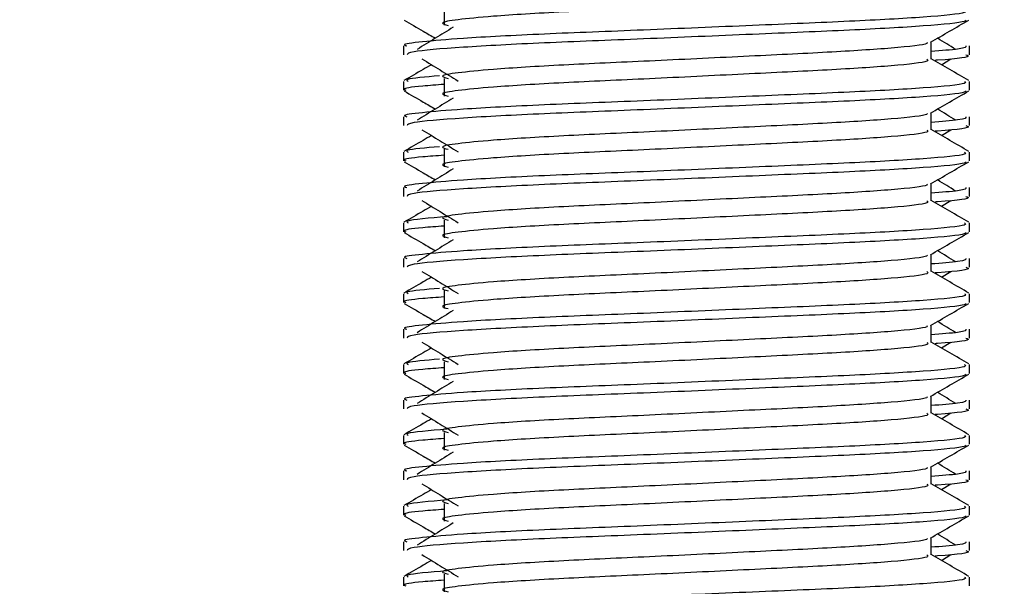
# Model space of a CAD drawing. Header units: millimetres. Extents: x 0 to 420, y 0 to 297.
# Tile 98 of 106: x 318.816 to 320.292, y 199.916 to 200.765. Entities that reach past the tile are written whole.
import ezdxf

# ---------------------------------------------------------------- set-up
doc = ezdxf.new("R2010")
doc.units = ezdxf.units.MM
doc.layers.add('QUOTE', color=174, linetype='Continuous')
doc.styles.add('SLDTEXTSTYLE3', font='TXT', dxfattribs={"width": 0.75})
doc.dimstyles.new('SLDDIMSTYLE0', dxfattribs={"dimtxt": 3, "dimasz": 3, "dimexe": 0, "dimexo": 0.0625, "dimgap": 0.75, "dimtad": 1, "dimlfac": 18.853083, "dimrnd": 1e-09, "dimzin": 12, "dimdsep": 46, "dimtxsty": 'SLDTEXTSTYLE3', "dimsah": 1, "dimcen": 0.09, "dimadec": 0, "dimazin": 3, "dimtfac": 1, "dimtdec": 3, "dimtofl": 0, "dimtmove": 0, "dimatfit": 3, "dimfxl": 0, "dimfrac": 2, "dimtolj": 1, "dimtzin": 12, "dimarcsym": 0})

# ---------------------------------------------------------------- blocks, each defined once
blk = doc.blocks.new('_D_2')
at = {"layer": 'QUOTE'}
for p, q in [((318.5003, 239.4393), (331.3954, 239.4393)), ((329.3954, 191.2191), (329.3954, 239.4393)), ((324.9747, 191.2191), (331.3954, 191.2191))]:
    blk.add_line(p, q, dxfattribs=at)
for points in [[(329.3954, 239.4393), (328.8954, 236.4393), (329.8954, 236.4393)], [(329.3954, 191.2191), (329.8954, 194.2191), (328.8954, 194.2191)]]:
    blk.add_solid(points, dxfattribs=at)
at = {"layer": 'QUOTE', "insert": (325.5282, 210.3417), "char_height": 3, "attachment_point": 1, "rotation": 90, "style": 'SLDTEXTSTYLE3'}
blk.add_mtext('909,1', dxfattribs=at)

msp = doc.modelspace()

# ---------------------------------------------------------------- linework, layer by layer
at = {"color": 7, "linetype": 'Continuous', "lineweight": 25}
for p, q in [((319.45218, 200.78278), (319.45218, 200.75626)), ((319.3911, 200.72537), (319.3911, 200.71214)), ((320.18235, 200.70558), (320.18235, 200.73144)), ((320.23977, 200.71214), (320.23977, 200.72537)), ((320.19765, 200.69727), (320.21185, 200.70597)), ((319.3911, 200.67231), (319.3911, 200.65908)), ((319.45218, 200.6767), (319.45218, 200.65018)), ((320.23977, 200.65908), (320.23977, 200.67231)), ((320.18235, 200.5995), (320.18235, 200.62536)), ((319.3911, 200.61928), (319.3911, 200.60606)), ((320.23977, 200.60606), (320.23977, 200.61928)), ((320.19765, 200.59119), (320.21185, 200.59989)), ((319.3911, 200.56623), (319.3911, 200.553)), ((319.45218, 200.57061), (319.45218, 200.54409)), ((320.23977, 200.553), (320.23977, 200.56623)), ((320.18235, 200.49341), (320.18235, 200.51928)), ((319.3911, 200.5132), (319.3911, 200.49998)), ((320.23977, 200.49998), (320.23977, 200.5132)), ((320.19765, 200.48511), (320.21185, 200.4938)), ((319.3911, 200.46014), (319.3911, 200.44691)), ((319.45218, 200.46453), (319.45218, 200.43801)), ((320.23977, 200.44691), (320.23977, 200.46014)), ((319.3911, 200.40712), (319.3911, 200.39389)), ((320.18235, 200.38733), (320.18235, 200.41319)), ((320.23977, 200.39389), (320.23977, 200.40712)), ((320.19765, 200.37902), (320.21185, 200.38772)), ((319.45218, 200.35845), (319.45218, 200.33192)), ((319.3911, 200.35406), (319.3911, 200.34083)), ((320.23977, 200.34083), (320.23977, 200.35406)), ((319.3911, 200.30103), (319.3911, 200.28781)), ((320.18235, 200.28125), (320.18235, 200.30711)), ((320.23977, 200.28781), (320.23977, 200.30103)), ((320.19765, 200.27294), (320.21185, 200.28164)), ((319.45218, 200.25236), (319.45218, 200.22584)), ((319.3911, 200.24798), (319.3911, 200.23475)), ((320.23977, 200.23475), (320.23977, 200.24798)), ((319.3911, 200.19495), (319.3911, 200.18173)), ((320.18235, 200.17516), (320.18235, 200.20103)), ((320.23977, 200.18173), (320.23977, 200.19495)), ((320.19765, 200.16686), (320.21185, 200.17555)), ((319.3911, 200.14189), (319.3911, 200.12866)), ((319.45218, 200.14628), (319.45218, 200.11976)), ((320.23977, 200.12866), (320.23977, 200.14189)), ((320.18235, 200.06908), (320.18235, 200.09494)), ((319.3911, 200.08886), (319.3911, 200.07564)), ((320.23977, 200.07564), (320.23977, 200.08886)), ((320.19765, 200.06077), (320.21185, 200.06947)), ((319.3911, 200.03581), (319.3911, 200.02258)), ((319.45218, 200.0402), (319.45218, 200.01367)), ((320.23977, 200.02258), (320.23977, 200.03581)), ((320.18235, 199.963), (320.18235, 199.98886)), ((319.3911, 199.98278), (319.3911, 199.96956)), ((320.23977, 199.96956), (320.23977, 199.98278)), ((320.19765, 199.95469), (320.21185, 199.96339)), ((319.3911, 199.92973), (319.3911, 199.9165)), ((319.45218, 199.93411), (319.45218, 199.90759)), ((320.23977, 199.9165), (320.23977, 199.92973))]:
    msp.add_line(p, q, dxfattribs=at)
for points, knots in [([(320.17601, 200.81158), (320.17717, 200.81055), (320.18066, 200.80747), (320.12901, 200.80155), (320.03217, 200.79536), (319.902, 200.78918), (319.76033, 200.78218), (319.62624, 200.77631), (319.52712, 200.77029), (319.47002, 200.76453), (319.44335, 200.7603), (319.45374, 200.75744), (319.45836, 200.75617)], [0, 0, 0, 0, 0.059132, 0.1771634, 0.2920638, 0.4068492, 0.5248979, 0.6384095, 0.7547738, 0.8442256, 0.9306466, 1, 1, 1, 1]), ([(320.23243, 200.77839), (320.23374, 200.77738), (320.23772, 200.77431), (320.17806, 200.76839), (320.06609, 200.7622), (319.91556, 200.75603), (319.75167, 200.74903), (319.59675, 200.74316), (319.48159, 200.73714), (319.4171, 200.73137), (319.38762, 200.72791), (319.39475, 200.72585), (319.39641, 200.72537)], [0, 0, 0, 0, 0.0610772, 0.1845123, 0.3046768, 0.4247211, 0.5481742, 0.6668878, 0.7885815, 0.8821287, 0.9725098, 1, 1, 1, 1]), ([(319.39211, 200.7641), (319.40171, 200.75855), (319.41736, 200.74949), (319.433, 200.74043), (319.43905, 200.73693)], [0, 0, 0, 0, 0.6131696, 1, 1, 1, 1]), ([(320.2347, 200.76403), (320.23437, 200.76337), (320.23302, 200.76063), (320.1782, 200.75513), (320.06606, 200.74894), (319.91553, 200.74277), (319.75182, 200.73577), (319.59618, 200.7299), (319.4737, 200.72334), (319.39988, 200.71708), (319.39757, 200.7136), (319.39661, 200.71214)], [0, 0, 0, 0, 0.0399117, 0.1661575, 0.2890582, 0.4118359, 0.5381002, 0.6595169, 0.7839817, 0.9096926, 1, 1, 1, 1]), ([(320.1812, 200.73078), (320.19079, 200.73633), (320.20998, 200.74744), (320.22917, 200.75855), (320.23876, 200.7641)], [0, 0, 0, 0, 0.49993563, 1, 1, 1, 1]), ([(319.46589, 200.75337), (319.45685, 200.74783), (319.43877, 200.73675), (319.42072, 200.72568), (319.4117, 200.72015)], [0, 0, 0, 0, 0.49999, 1, 1, 1, 1]), ([(320.17584, 200.7307), (320.17628, 200.7301), (320.17823, 200.72743), (320.12828, 200.72197), (320.03236, 200.7158), (319.90195, 200.70962), (319.76034, 200.70262), (319.62624, 200.69675), (319.52713, 200.69073), (319.47001, 200.68497), (319.44334, 200.68073), (319.45374, 200.67787), (319.45838, 200.6766)], [0, 0, 0, 0, 0.0351066, 0.1561349, 0.2739528, 0.3916527, 0.5126988, 0.6290926, 0.7484115, 0.8401345, 0.9287498, 1, 1, 1, 1]), ([(320.23447, 200.72537), (320.2347, 200.72378), (320.23511, 200.7211), (320.19767, 200.71819), (320.18235, 200.71699)], [0, 0, 0, 0, 0.5906829, 1, 1, 1, 1]), ([(320.21918, 200.72015), (320.21016, 200.72568), (320.20104, 200.73128), (320.19191, 200.73687), (320.19182, 200.73693)], [0, 0, 0, 0, 0.9898318, 1, 1, 1, 1]), ([(320.23427, 200.71214), (320.23581, 200.71165), (320.2437, 200.70911), (320.22455, 200.70605), (320.18934, 200.70377), (320.18812, 200.70369)], [0, 0, 0, 0, 0.1902956, 0.9720933, 1, 1, 1, 1]), ([(319.43322, 200.69727), (319.42904, 200.69486), (319.41527, 200.68689), (319.4015, 200.67892), (319.39191, 200.67337)], [0, 0, 0, 0, 0.3033381, 1, 1, 1, 1]), ([(319.41903, 200.70597), (319.42807, 200.70043), (319.44615, 200.68936), (319.4642, 200.67828), (319.47322, 200.67275)], [0, 0, 0, 0, 0.5000113, 1, 1, 1, 1]), ([(320.17601, 200.7055), (320.17717, 200.70447), (320.18066, 200.70139), (320.12901, 200.69546), (320.03217, 200.68927), (319.902, 200.6831), (319.76033, 200.6761), (319.62624, 200.67023), (319.52712, 200.66421), (319.47002, 200.65845), (319.44335, 200.65421), (319.45374, 200.65136), (319.45836, 200.65008)], [0, 0, 0, 0, 0.059132, 0.1771634, 0.2920638, 0.4068492, 0.5248979, 0.6384095, 0.7547738, 0.8442256, 0.9306466, 1, 1, 1, 1]), ([(320.23897, 200.67337), (320.22937, 200.67892), (320.2105, 200.68984), (320.19163, 200.70076), (320.18235, 200.70613)], [0, 0, 0, 0, 0.5083681, 1, 1, 1, 1]), ([(319.44527, 200.68049), (319.42449, 200.67871), (319.3915, 200.67588), (319.39657, 200.67327), (319.39845, 200.67231)], [0, 0, 0, 0, 0.62985174, 1, 1, 1, 1]), ([(320.23243, 200.67231), (320.23374, 200.67129), (320.23772, 200.66822), (320.17806, 200.66231), (320.06609, 200.65612), (319.91556, 200.64995), (319.75167, 200.64295), (319.59675, 200.63708), (319.48159, 200.63106), (319.4171, 200.62529), (319.38762, 200.62182), (319.39475, 200.61976), (319.39641, 200.61928)], [0, 0, 0, 0, 0.0610772, 0.1845123, 0.3046768, 0.4247211, 0.5481742, 0.6668878, 0.7885815, 0.8821287, 0.9725098, 1, 1, 1, 1]), ([(319.45218, 200.66765), (319.4409, 200.66683), (319.40623, 200.66429), (319.38968, 200.6616), (319.3937, 200.65955), (319.39463, 200.65908)], [0, 0, 0, 0, 0.2705432, 0.831179, 1, 1, 1, 1]), ([(319.39211, 200.65801), (319.40171, 200.65246), (319.41736, 200.64341), (319.433, 200.63435), (319.43905, 200.63084)], [0, 0, 0, 0, 0.6131696, 1, 1, 1, 1]), ([(320.2347, 200.65794), (320.23437, 200.65728), (320.23302, 200.65455), (320.1782, 200.64905), (320.06606, 200.64286), (319.91553, 200.63669), (319.75182, 200.62968), (319.59618, 200.62382), (319.4737, 200.61725), (319.39988, 200.61099), (319.39757, 200.60751), (319.39661, 200.60606)], [0, 0, 0, 0, 0.0399117, 0.1661575, 0.2890582, 0.4118359, 0.5381002, 0.6595169, 0.7839817, 0.9096926, 1, 1, 1, 1]), ([(320.1812, 200.6247), (320.19079, 200.63025), (320.20998, 200.64136), (320.22917, 200.65246), (320.23876, 200.65801)], [0, 0, 0, 0, 0.49993563, 1, 1, 1, 1]), ([(319.46589, 200.64728), (319.45685, 200.64174), (319.43877, 200.63067), (319.42072, 200.6196), (319.4117, 200.61406)], [0, 0, 0, 0, 0.49999, 1, 1, 1, 1]), ([(320.17584, 200.62461), (320.17628, 200.62401), (320.17823, 200.62135), (320.12828, 200.61589), (320.03236, 200.60971), (319.90195, 200.60354), (319.76034, 200.59653), (319.62624, 200.59067), (319.52713, 200.58464), (319.47001, 200.57889), (319.44334, 200.57465), (319.45374, 200.57179), (319.45838, 200.57051)], [0, 0, 0, 0, 0.0351066, 0.1561349, 0.2739528, 0.3916527, 0.5126988, 0.6290926, 0.7484115, 0.8401345, 0.9287498, 1, 1, 1, 1]), ([(320.21918, 200.61406), (320.21016, 200.6196), (320.20104, 200.62519), (320.19191, 200.63079), (320.19182, 200.63084)], [0, 0, 0, 0, 0.9898318, 1, 1, 1, 1]), ([(320.23447, 200.61928), (320.2347, 200.6177), (320.23511, 200.61502), (320.19767, 200.6121), (320.18235, 200.61091)], [0, 0, 0, 0, 0.5906829, 1, 1, 1, 1]), ([(319.41903, 200.59989), (319.42807, 200.59435), (319.44615, 200.58327), (319.4642, 200.5722), (319.47322, 200.56666)], [0, 0, 0, 0, 0.5000113, 1, 1, 1, 1]), ([(320.17601, 200.59942), (320.17717, 200.59839), (320.18066, 200.5953), (320.12901, 200.58938), (320.03217, 200.58319), (319.902, 200.57702), (319.76033, 200.57001), (319.62624, 200.56414), (319.52712, 200.55812), (319.47002, 200.55237), (319.44335, 200.54813), (319.45374, 200.54527), (319.45836, 200.544)], [0, 0, 0, 0, 0.059132, 0.1771634, 0.2920638, 0.4068492, 0.5248979, 0.6384095, 0.7547738, 0.8442256, 0.9306466, 1, 1, 1, 1]), ([(320.23897, 200.56728), (320.22937, 200.57283), (320.2105, 200.58375), (320.19163, 200.59468), (320.18235, 200.60005)], [0, 0, 0, 0, 0.5083681, 1, 1, 1, 1]), ([(320.23427, 200.60606), (320.23581, 200.60556), (320.2437, 200.60303), (320.22455, 200.59996), (320.18934, 200.59769), (320.18812, 200.59761)], [0, 0, 0, 0, 0.1902956, 0.9720933, 1, 1, 1, 1]), ([(319.43322, 200.59119), (319.42904, 200.58877), (319.41527, 200.5808), (319.4015, 200.57283), (319.39191, 200.56728)], [0, 0, 0, 0, 0.3033381, 1, 1, 1, 1]), ([(320.23243, 200.56623), (320.23374, 200.56521), (320.23772, 200.56214), (320.17806, 200.55623), (320.06609, 200.55004), (319.91556, 200.54386), (319.75167, 200.53686), (319.59675, 200.53099), (319.48159, 200.52497), (319.4171, 200.51921), (319.38762, 200.51574), (319.39475, 200.51368), (319.39641, 200.5132)], [0, 0, 0, 0, 0.0610772, 0.1845123, 0.3046768, 0.4247211, 0.5481742, 0.6668878, 0.7885815, 0.8821287, 0.9725098, 1, 1, 1, 1]), ([(319.44527, 200.57441), (319.42449, 200.57263), (319.3915, 200.5698), (319.39657, 200.56719), (319.39845, 200.56623)], [0, 0, 0, 0, 0.6298517, 1, 1, 1, 1]), ([(319.39211, 200.55193), (319.40171, 200.54638), (319.41736, 200.53732), (319.433, 200.52826), (319.43905, 200.52476)], [0, 0, 0, 0, 0.6131696, 1, 1, 1, 1]), ([(319.45218, 200.56157), (319.4409, 200.56074), (319.40623, 200.55821), (319.38968, 200.55552), (319.3937, 200.55347), (319.39463, 200.553)], [0, 0, 0, 0, 0.2705432, 0.831179, 1, 1, 1, 1]), ([(320.2347, 200.55186), (320.23437, 200.5512), (320.23302, 200.54846), (320.1782, 200.54296), (320.06606, 200.53678), (319.91553, 200.5306), (319.75182, 200.5236), (319.59618, 200.51774), (319.4737, 200.51117), (319.39988, 200.50491), (319.39757, 200.50143), (319.39661, 200.49998)], [0, 0, 0, 0, 0.0399117, 0.1661575, 0.2890582, 0.4118359, 0.5381002, 0.6595169, 0.7839817, 0.9096926, 1, 1, 1, 1]), ([(320.1812, 200.51861), (320.19079, 200.52417), (320.20998, 200.53527), (320.22917, 200.54638), (320.23876, 200.55193)], [0, 0, 0, 0, 0.4999356, 1, 1, 1, 1]), ([(319.46589, 200.5412), (319.45685, 200.53566), (319.43877, 200.52459), (319.42072, 200.51351), (319.4117, 200.50798)], [0, 0, 0, 0, 0.49999, 1, 1, 1, 1]), ([(320.17584, 200.51853), (320.17628, 200.51793), (320.17823, 200.51527), (320.12828, 200.50981), (320.03236, 200.50363), (319.90195, 200.49745), (319.76034, 200.49045), (319.62624, 200.48458), (319.52713, 200.47856), (319.47001, 200.4728), (319.44334, 200.46857), (319.45374, 200.46571), (319.45838, 200.46443)], [0, 0, 0, 0, 0.0351066, 0.1561349, 0.2739528, 0.3916527, 0.5126988, 0.6290926, 0.7484115, 0.8401345, 0.9287498, 1, 1, 1, 1]), ([(320.21918, 200.50798), (320.21016, 200.51351), (320.20104, 200.51911), (320.19191, 200.5247), (320.19182, 200.52476)], [0, 0, 0, 0, 0.9898318, 1, 1, 1, 1]), ([(320.23447, 200.5132), (320.2347, 200.51162), (320.23511, 200.50894), (320.19767, 200.50602), (320.18235, 200.50483)], [0, 0, 0, 0, 0.5906829, 1, 1, 1, 1]), ([(319.41903, 200.4938), (319.42807, 200.48827), (319.44615, 200.47719), (319.4642, 200.46612), (319.47322, 200.46058)], [0, 0, 0, 0, 0.5000113, 1, 1, 1, 1]), ([(320.17601, 200.49333), (320.17717, 200.4923), (320.18066, 200.48922), (320.12901, 200.4833), (320.03217, 200.4771), (319.902, 200.47093), (319.76033, 200.46393), (319.62624, 200.45806), (319.52712, 200.45204), (319.47002, 200.44628), (319.44335, 200.44205), (319.45374, 200.43919), (319.45836, 200.43792)], [0, 0, 0, 0, 0.059132, 0.1771634, 0.2920638, 0.4068492, 0.5248979, 0.6384095, 0.7547738, 0.8442256, 0.9306466, 1, 1, 1, 1]), ([(320.23897, 200.4612), (320.22937, 200.46675), (320.2105, 200.47767), (320.19163, 200.48859), (320.18235, 200.49396)], [0, 0, 0, 0, 0.5083681, 1, 1, 1, 1]), ([(320.23427, 200.49998), (320.23581, 200.49948), (320.2437, 200.49694), (320.22455, 200.49388), (320.18934, 200.4916), (320.18812, 200.49153)], [0, 0, 0, 0, 0.1902956, 0.9720933, 1, 1, 1, 1]), ([(319.43322, 200.48511), (319.42904, 200.48269), (319.41527, 200.47472), (319.4015, 200.46675), (319.39191, 200.4612)], [0, 0, 0, 0, 0.3033381, 1, 1, 1, 1]), ([(320.23243, 200.46014), (320.23374, 200.45913), (320.23772, 200.45606), (320.17806, 200.45014), (320.06609, 200.44395), (319.91556, 200.43778), (319.75167, 200.43078), (319.59675, 200.42491), (319.48159, 200.41889), (319.4171, 200.41312), (319.38762, 200.40965), (319.39475, 200.4076), (319.39641, 200.40712)], [0, 0, 0, 0, 0.0610772, 0.1845123, 0.3046768, 0.4247211, 0.5481742, 0.6668878, 0.7885815, 0.8821287, 0.9725098, 1, 1, 1, 1]), ([(319.45675, 200.46961), (319.43043, 200.46739), (319.39167, 200.46412), (319.3968, 200.46111), (319.39845, 200.46014)], [0, 0, 0, 0, 0.67899494, 1, 1, 1, 1]), ([(319.39211, 200.44585), (319.40171, 200.44029), (319.41736, 200.43124), (319.433, 200.42218), (319.43905, 200.41868)], [0, 0, 0, 0, 0.6131696, 1, 1, 1, 1]), ([(319.45218, 200.45549), (319.4409, 200.45466), (319.40623, 200.45212), (319.38968, 200.44943), (319.3937, 200.44739), (319.39463, 200.44691)], [0, 0, 0, 0, 0.2705432, 0.831179, 1, 1, 1, 1]), ([(320.2347, 200.44578), (320.23437, 200.44512), (320.23302, 200.44238), (320.1782, 200.43688), (320.06606, 200.43069), (319.91553, 200.42452), (319.75182, 200.41752), (319.59618, 200.41165), (319.4737, 200.40509), (319.39988, 200.39883), (319.39757, 200.39535), (319.39661, 200.39389)], [0, 0, 0, 0, 0.0399117, 0.1661575, 0.2890582, 0.4118359, 0.5381002, 0.6595169, 0.7839817, 0.9096926, 1, 1, 1, 1]), ([(320.1812, 200.41253), (320.19079, 200.41808), (320.20998, 200.42919), (320.22917, 200.44029), (320.23876, 200.44585)], [0, 0, 0, 0, 0.49993563, 1, 1, 1, 1]), ([(319.46589, 200.43511), (319.45685, 200.42958), (319.43877, 200.4185), (319.42072, 200.40743), (319.4117, 200.40189)], [0, 0, 0, 0, 0.49999, 1, 1, 1, 1]), ([(320.21918, 200.40189), (320.21016, 200.40743), (320.20104, 200.41302), (320.19191, 200.41862), (320.19182, 200.41868)], [0, 0, 0, 0, 0.9898318, 1, 1, 1, 1]), ([(320.17584, 200.41245), (320.17628, 200.41185), (320.17823, 200.40918), (320.12828, 200.40372), (320.03236, 200.39755), (319.90195, 200.39137), (319.76034, 200.38437), (319.62624, 200.3785), (319.52713, 200.37248), (319.47001, 200.36672), (319.44334, 200.36248), (319.45374, 200.35962), (319.45838, 200.35835)], [0, 0, 0, 0, 0.0351066, 0.1561349, 0.2739528, 0.3916527, 0.5126988, 0.6290926, 0.7484115, 0.8401345, 0.9287498, 1, 1, 1, 1]), ([(320.23447, 200.40712), (320.2347, 200.40553), (320.23511, 200.40285), (320.19767, 200.39994), (320.18235, 200.39874)], [0, 0, 0, 0, 0.5906829, 1, 1, 1, 1]), ([(319.41903, 200.38772), (319.42807, 200.38218), (319.44615, 200.37111), (319.4642, 200.36003), (319.47322, 200.35449)], [0, 0, 0, 0, 0.5000113, 1, 1, 1, 1]), ([(320.17601, 200.38725), (320.17717, 200.38622), (320.18066, 200.38314), (320.12901, 200.37721), (320.03217, 200.37102), (319.902, 200.36485), (319.76033, 200.35785), (319.62624, 200.35198), (319.52712, 200.34596), (319.47002, 200.3402), (319.44335, 200.33596), (319.45374, 200.33311), (319.45836, 200.33183)], [0, 0, 0, 0, 0.059132, 0.1771634, 0.2920638, 0.4068492, 0.5248979, 0.6384095, 0.7547738, 0.8442256, 0.9306466, 1, 1, 1, 1]), ([(320.23897, 200.35512), (320.22937, 200.36067), (320.2105, 200.37159), (320.19163, 200.38251), (320.18235, 200.38788)], [0, 0, 0, 0, 0.5083681, 1, 1, 1, 1]), ([(320.23427, 200.39389), (320.23581, 200.3934), (320.2437, 200.39086), (320.22455, 200.3878), (320.18934, 200.38552), (320.18812, 200.38544)], [0, 0, 0, 0, 0.1902956, 0.9720933, 1, 1, 1, 1]), ([(319.43322, 200.37902), (319.42904, 200.37661), (319.41527, 200.36864), (319.4015, 200.36067), (319.39191, 200.35512)], [0, 0, 0, 0, 0.30333814, 1, 1, 1, 1]), ([(319.44527, 200.36224), (319.42449, 200.36046), (319.3915, 200.35763), (319.39657, 200.35502), (319.39845, 200.35406)], [0, 0, 0, 0, 0.6298517, 1, 1, 1, 1]), ([(320.23243, 200.35406), (320.23374, 200.35304), (320.23772, 200.34997), (320.17806, 200.34406), (320.06609, 200.33787), (319.91556, 200.3317), (319.75167, 200.32469), (319.59675, 200.31883), (319.48159, 200.31281), (319.4171, 200.30704), (319.38762, 200.30357), (319.39475, 200.30151), (319.39641, 200.30103)], [0, 0, 0, 0, 0.0610772, 0.1845123, 0.3046768, 0.4247211, 0.5481742, 0.6668878, 0.7885815, 0.8821287, 0.9725098, 1, 1, 1, 1]), ([(319.45218, 200.3494), (319.4409, 200.34858), (319.40623, 200.34604), (319.38968, 200.34335), (319.3937, 200.3413), (319.39463, 200.34083)], [0, 0, 0, 0, 0.2705432, 0.831179, 1, 1, 1, 1]), ([(319.39211, 200.33976), (319.40171, 200.33421), (319.41736, 200.32516), (319.433, 200.3161), (319.43905, 200.31259)], [0, 0, 0, 0, 0.6131696, 1, 1, 1, 1]), ([(320.2347, 200.33969), (320.23437, 200.33903), (320.23302, 200.33629), (320.1782, 200.3308), (320.06606, 200.32461), (319.91553, 200.31844), (319.75182, 200.31143), (319.59618, 200.30557), (319.4737, 200.299), (319.39988, 200.29274), (319.39757, 200.28926), (319.39661, 200.28781)], [0, 0, 0, 0, 0.0399117, 0.1661575, 0.2890582, 0.4118359, 0.5381002, 0.6595169, 0.7839817, 0.9096926, 1, 1, 1, 1]), ([(319.46589, 200.32903), (319.45685, 200.32349), (319.43877, 200.31242), (319.42072, 200.30135), (319.4117, 200.29581)], [0, 0, 0, 0, 0.49999, 1, 1, 1, 1]), ([(320.1812, 200.30645), (320.19079, 200.312), (320.20998, 200.32311), (320.22917, 200.33421), (320.23876, 200.33976)], [0, 0, 0, 0, 0.4999356, 1, 1, 1, 1]), ([(320.21918, 200.29581), (320.21016, 200.30135), (320.20104, 200.30694), (320.19191, 200.31254), (320.19182, 200.31259)], [0, 0, 0, 0, 0.9898318, 1, 1, 1, 1]), ([(320.17584, 200.30636), (320.17628, 200.30576), (320.17823, 200.3031), (320.12828, 200.29764), (320.03236, 200.29146), (319.90195, 200.28529), (319.76034, 200.27828), (319.62624, 200.27242), (319.52713, 200.26639), (319.47001, 200.26064), (319.44334, 200.2564), (319.45374, 200.25354), (319.45838, 200.25226)], [0, 0, 0, 0, 0.0351066, 0.1561349, 0.2739528, 0.3916527, 0.5126988, 0.6290926, 0.7484115, 0.8401345, 0.9287498, 1, 1, 1, 1]), ([(320.23447, 200.30103), (320.2347, 200.29945), (320.23511, 200.29677), (320.19767, 200.29385), (320.18235, 200.29266)], [0, 0, 0, 0, 0.5906829, 1, 1, 1, 1]), ([(320.23897, 200.24903), (320.22937, 200.25458), (320.2105, 200.2655), (320.19163, 200.27643), (320.18235, 200.2818)], [0, 0, 0, 0, 0.50836813, 1, 1, 1, 1]), ([(320.23427, 200.28781), (320.23581, 200.28731), (320.2437, 200.28477), (320.22455, 200.28171), (320.18934, 200.27944), (320.18812, 200.27936)], [0, 0, 0, 0, 0.1902956, 0.9720933, 1, 1, 1, 1]), ([(319.43322, 200.27294), (319.42904, 200.27052), (319.41527, 200.26255), (319.4015, 200.25458), (319.39191, 200.24903)], [0, 0, 0, 0, 0.3033381, 1, 1, 1, 1]), ([(319.41903, 200.28164), (319.42807, 200.2761), (319.44615, 200.26502), (319.4642, 200.25395), (319.47322, 200.24841)], [0, 0, 0, 0, 0.5000113, 1, 1, 1, 1]), ([(320.17601, 200.28117), (320.17717, 200.28014), (320.18066, 200.27705), (320.12901, 200.27113), (320.03217, 200.26494), (319.902, 200.25877), (319.76033, 200.25176), (319.62624, 200.24589), (319.52712, 200.23987), (319.47002, 200.23411), (319.44335, 200.22988), (319.45374, 200.22702), (319.45836, 200.22575)], [0, 0, 0, 0, 0.059132, 0.1771634, 0.2920638, 0.4068492, 0.5248979, 0.6384095, 0.7547738, 0.8442256, 0.9306466, 1, 1, 1, 1]), ([(319.44527, 200.25616), (319.42449, 200.25438), (319.3915, 200.25155), (319.39657, 200.24894), (319.39845, 200.24798)], [0, 0, 0, 0, 0.6298517, 1, 1, 1, 1]), ([(320.23243, 200.24798), (320.23374, 200.24696), (320.23772, 200.24389), (320.17806, 200.23798), (320.06609, 200.23179), (319.91556, 200.22561), (319.75167, 200.21861), (319.59675, 200.21274), (319.48159, 200.20672), (319.4171, 200.20096), (319.38762, 200.19749), (319.39475, 200.19543), (319.39641, 200.19495)], [0, 0, 0, 0, 0.0610772, 0.1845123, 0.3046768, 0.4247211, 0.5481742, 0.6668878, 0.7885815, 0.8821287, 0.9725098, 1, 1, 1, 1]), ([(319.45218, 200.24332), (319.4409, 200.24249), (319.40623, 200.23996), (319.38968, 200.23727), (319.3937, 200.23522), (319.39463, 200.23475)], [0, 0, 0, 0, 0.2705432, 0.831179, 1, 1, 1, 1]), ([(319.39211, 200.23368), (319.40171, 200.22813), (319.41736, 200.21907), (319.433, 200.21001), (319.43905, 200.20651)], [0, 0, 0, 0, 0.61316957, 1, 1, 1, 1]), ([(320.2347, 200.23361), (320.23437, 200.23295), (320.23302, 200.23021), (320.1782, 200.22471), (320.06606, 200.21853), (319.91553, 200.21235), (319.75182, 200.20535), (319.59618, 200.19949), (319.4737, 200.19292), (319.39988, 200.18666), (319.39757, 200.18318), (319.39661, 200.18173)], [0, 0, 0, 0, 0.0399117, 0.1661575, 0.2890582, 0.4118359, 0.5381002, 0.6595169, 0.7839817, 0.9096926, 1, 1, 1, 1]), ([(319.46589, 200.22295), (319.45685, 200.21741), (319.43877, 200.20634), (319.42072, 200.19526), (319.4117, 200.18973)], [0, 0, 0, 0, 0.49999, 1, 1, 1, 1]), ([(320.1812, 200.20036), (320.19079, 200.20592), (320.20998, 200.21702), (320.22917, 200.22813), (320.23876, 200.23368)], [0, 0, 0, 0, 0.4999356, 1, 1, 1, 1]), ([(320.17584, 200.20028), (320.17628, 200.19968), (320.17823, 200.19702), (320.12828, 200.19156), (320.03236, 200.18538), (319.90195, 200.1792), (319.76034, 200.1722), (319.62624, 200.16633), (319.52713, 200.16031), (319.47001, 200.15455), (319.44334, 200.15031), (319.45374, 200.14745), (319.45838, 200.14618)], [0, 0, 0, 0, 0.0351066, 0.1561349, 0.2739528, 0.3916527, 0.5126988, 0.6290926, 0.7484115, 0.8401345, 0.9287498, 1, 1, 1, 1]), ([(320.23447, 200.19495), (320.2347, 200.19337), (320.23511, 200.19069), (320.19767, 200.18777), (320.18235, 200.18658)], [0, 0, 0, 0, 0.5906829, 1, 1, 1, 1]), ([(320.21918, 200.18973), (320.21016, 200.19526), (320.20104, 200.20086), (320.19191, 200.20645), (320.19182, 200.20651)], [0, 0, 0, 0, 0.9898318, 1, 1, 1, 1]), ([(320.23427, 200.18173), (320.23581, 200.18123), (320.2437, 200.17869), (320.22455, 200.17563), (320.18934, 200.17335), (320.18812, 200.17328)], [0, 0, 0, 0, 0.1902956, 0.9720933, 1, 1, 1, 1]), ([(319.43322, 200.16686), (319.42904, 200.16444), (319.41527, 200.15647), (319.4015, 200.1485), (319.39191, 200.14295)], [0, 0, 0, 0, 0.30333814, 1, 1, 1, 1]), ([(319.41903, 200.17555), (319.42807, 200.17002), (319.44615, 200.15894), (319.4642, 200.14787), (319.47322, 200.14233)], [0, 0, 0, 0, 0.5000113, 1, 1, 1, 1]), ([(320.17601, 200.17508), (320.17717, 200.17405), (320.18066, 200.17097), (320.12901, 200.16505), (320.03217, 200.15885), (319.902, 200.15268), (319.76033, 200.14568), (319.62624, 200.13981), (319.52712, 200.13379), (319.47002, 200.12803), (319.44335, 200.1238), (319.45374, 200.12094), (319.45836, 200.11967)], [0, 0, 0, 0, 0.059132, 0.1771634, 0.2920638, 0.4068492, 0.5248979, 0.6384095, 0.7547738, 0.8442256, 0.9306466, 1, 1, 1, 1]), ([(320.23897, 200.14295), (320.22937, 200.1485), (320.2105, 200.15942), (320.19163, 200.17034), (320.18235, 200.17571)], [0, 0, 0, 0, 0.5083681, 1, 1, 1, 1]), ([(319.45675, 200.15135), (319.43043, 200.14914), (319.39167, 200.14587), (319.3968, 200.14286), (319.39845, 200.14189)], [0, 0, 0, 0, 0.6789949, 1, 1, 1, 1]), ([(320.23243, 200.14189), (320.23374, 200.14088), (320.23772, 200.13781), (320.17806, 200.13189), (320.06609, 200.1257), (319.91556, 200.11953), (319.75167, 200.11253), (319.59675, 200.10666), (319.48159, 200.10064), (319.4171, 200.09487), (319.38762, 200.0914), (319.39475, 200.08935), (319.39641, 200.08886)], [0, 0, 0, 0, 0.0610772, 0.1845123, 0.3046768, 0.4247211, 0.5481742, 0.6668878, 0.7885815, 0.8821287, 0.9725098, 1, 1, 1, 1]), ([(319.45218, 200.13724), (319.4409, 200.13641), (319.40623, 200.13387), (319.38968, 200.13118), (319.3937, 200.12914), (319.39463, 200.12866)], [0, 0, 0, 0, 0.2705432, 0.831179, 1, 1, 1, 1]), ([(319.39211, 200.1276), (319.40171, 200.12204), (319.41736, 200.11299), (319.433, 200.10393), (319.43905, 200.10043)], [0, 0, 0, 0, 0.6131696, 1, 1, 1, 1]), ([(320.2347, 200.12752), (320.23437, 200.12687), (320.23302, 200.12413), (320.1782, 200.11863), (320.06606, 200.11244), (319.91553, 200.10627), (319.75182, 200.09927), (319.59618, 200.0934), (319.4737, 200.08684), (319.39988, 200.08058), (319.39757, 200.0771), (319.39661, 200.07564)], [0, 0, 0, 0, 0.0399117, 0.1661575, 0.2890582, 0.4118359, 0.5381002, 0.6595169, 0.7839817, 0.9096926, 1, 1, 1, 1]), ([(320.1812, 200.09428), (320.19079, 200.09983), (320.20998, 200.11094), (320.22917, 200.12204), (320.23876, 200.1276)], [0, 0, 0, 0, 0.4999356, 1, 1, 1, 1]), ([(319.46589, 200.11686), (319.45685, 200.11133), (319.43877, 200.10025), (319.42072, 200.08918), (319.4117, 200.08364)], [0, 0, 0, 0, 0.49999, 1, 1, 1, 1]), ([(320.17584, 200.0942), (320.17628, 200.0936), (320.17823, 200.09093), (320.12828, 200.08547), (320.03236, 200.07929), (319.90195, 200.07312), (319.76034, 200.06612), (319.62624, 200.06025), (319.52713, 200.05423), (319.47001, 200.04847), (319.44334, 200.04423), (319.45374, 200.04137), (319.45838, 200.0401)], [0, 0, 0, 0, 0.0351066, 0.1561349, 0.2739528, 0.3916527, 0.5126988, 0.6290926, 0.7484115, 0.8401345, 0.9287498, 1, 1, 1, 1]), ([(320.21918, 200.08364), (320.21016, 200.08918), (320.20104, 200.09477), (320.19191, 200.10037), (320.19182, 200.10043)], [0, 0, 0, 0, 0.9898318, 1, 1, 1, 1]), ([(320.23447, 200.08886), (320.2347, 200.08728), (320.23511, 200.0846), (320.19767, 200.08169), (320.18235, 200.08049)], [0, 0, 0, 0, 0.5906829, 1, 1, 1, 1]), ([(320.23427, 200.07564), (320.23581, 200.07515), (320.2437, 200.07261), (320.22455, 200.06955), (320.18934, 200.06727), (320.18812, 200.06719)], [0, 0, 0, 0, 0.1902956, 0.9720933, 1, 1, 1, 1]), ([(319.43322, 200.06077), (319.42904, 200.05836), (319.41527, 200.05039), (319.4015, 200.04242), (319.39191, 200.03687)], [0, 0, 0, 0, 0.3033381, 1, 1, 1, 1]), ([(319.41903, 200.06947), (319.42807, 200.06393), (319.44615, 200.05286), (319.4642, 200.04178), (319.47322, 200.03624)], [0, 0, 0, 0, 0.5000113, 1, 1, 1, 1]), ([(320.17601, 200.069), (320.17717, 200.06797), (320.18066, 200.06489), (320.12901, 200.05896), (320.03217, 200.05277), (319.902, 200.0466), (319.76033, 200.0396), (319.62624, 200.03373), (319.52712, 200.02771), (319.47002, 200.02195), (319.44335, 200.01771), (319.45374, 200.01486), (319.45836, 200.01358)], [0, 0, 0, 0, 0.059132, 0.1771634, 0.2920638, 0.4068492, 0.5248979, 0.6384095, 0.7547738, 0.8442256, 0.9306466, 1, 1, 1, 1]), ([(320.23897, 200.03687), (320.22937, 200.04242), (320.2105, 200.05334), (320.19163, 200.06426), (320.18235, 200.06963)], [0, 0, 0, 0, 0.5083681, 1, 1, 1, 1]), ([(320.23243, 200.03581), (320.23374, 200.03479), (320.23772, 200.03172), (320.17806, 200.02581), (320.06609, 200.01962), (319.91556, 200.01345), (319.75167, 200.00644), (319.59675, 200.00058), (319.48159, 199.99456), (319.4171, 199.98879), (319.38762, 199.98532), (319.39475, 199.98326), (319.39641, 199.98278)], [0, 0, 0, 0, 0.0610772, 0.1845123, 0.3046768, 0.4247211, 0.5481742, 0.6668878, 0.7885815, 0.8821287, 0.9725098, 1, 1, 1, 1]), ([(319.45218, 200.03115), (319.4409, 200.03033), (319.40623, 200.02779), (319.38968, 200.0251), (319.3937, 200.02305), (319.39463, 200.02258)], [0, 0, 0, 0, 0.2705432, 0.831179, 1, 1, 1, 1]), ([(319.45675, 200.04527), (319.43043, 200.04305), (319.39167, 200.03979), (319.3968, 200.03678), (319.39845, 200.03581)], [0, 0, 0, 0, 0.6789949, 1, 1, 1, 1]), ([(319.39211, 200.02151), (319.40171, 200.01596), (319.41736, 200.00691), (319.433, 199.99785), (319.43905, 199.99434)], [0, 0, 0, 0, 0.6131696, 1, 1, 1, 1]), ([(320.2347, 200.02144), (320.23437, 200.02078), (320.23302, 200.01804), (320.1782, 200.01255), (320.06606, 200.00636), (319.91553, 200.00019), (319.75182, 199.99318), (319.59618, 199.98732), (319.4737, 199.98075), (319.39988, 199.97449), (319.39757, 199.97101), (319.39661, 199.96956)], [0, 0, 0, 0, 0.0399117, 0.1661575, 0.2890582, 0.4118359, 0.5381002, 0.6595169, 0.7839817, 0.9096926, 1, 1, 1, 1]), ([(320.1812, 199.98819), (320.19079, 199.99375), (320.20998, 200.00486), (320.22917, 200.01596), (320.23876, 200.02151)], [0, 0, 0, 0, 0.4999356, 1, 1, 1, 1]), ([(319.46589, 200.01078), (319.45685, 200.00524), (319.43877, 199.99417), (319.42072, 199.9831), (319.4117, 199.97756)], [0, 0, 0, 0, 0.49999, 1, 1, 1, 1]), ([(320.17584, 199.98811), (320.17628, 199.98751), (320.17823, 199.98485), (320.12828, 199.97939), (320.03236, 199.97321), (319.90195, 199.96704), (319.76034, 199.96003), (319.62624, 199.95417), (319.52713, 199.94814), (319.47001, 199.94239), (319.44334, 199.93815), (319.45374, 199.93529), (319.45838, 199.93401)], [0, 0, 0, 0, 0.0351066, 0.1561349, 0.2739528, 0.3916527, 0.5126988, 0.6290926, 0.7484115, 0.8401345, 0.9287498, 1, 1, 1, 1]), ([(320.21918, 199.97756), (320.21016, 199.9831), (320.20104, 199.98869), (320.19191, 199.99428), (320.19182, 199.99434)], [0, 0, 0, 0, 0.9898318, 1, 1, 1, 1]), ([(320.23447, 199.98278), (320.2347, 199.9812), (320.23511, 199.97852), (320.19767, 199.9756), (320.18235, 199.97441)], [0, 0, 0, 0, 0.5906829, 1, 1, 1, 1]), ([(319.41903, 199.96339), (319.42807, 199.95785), (319.44615, 199.94677), (319.4642, 199.9357), (319.47322, 199.93016)], [0, 0, 0, 0, 0.5000113, 1, 1, 1, 1]), ([(320.17601, 199.96292), (320.17717, 199.96189), (320.18066, 199.9588), (320.12901, 199.95288), (320.03217, 199.94669), (319.902, 199.94051), (319.76033, 199.93351), (319.62624, 199.92764), (319.52712, 199.92162), (319.47002, 199.91586), (319.44335, 199.91163), (319.45374, 199.90877), (319.45836, 199.9075)], [0, 0, 0, 0, 0.059132, 0.1771634, 0.2920638, 0.4068492, 0.5248979, 0.6384095, 0.7547738, 0.8442256, 0.9306466, 1, 1, 1, 1]), ([(320.23897, 199.93078), (320.22937, 199.93633), (320.2105, 199.94725), (320.19163, 199.95818), (320.18235, 199.96355)], [0, 0, 0, 0, 0.5083681, 1, 1, 1, 1]), ([(320.23427, 199.96956), (320.23581, 199.96906), (320.2437, 199.96652), (320.22455, 199.96346), (320.18934, 199.96119), (320.18812, 199.96111)], [0, 0, 0, 0, 0.1902956, 0.9720933, 1, 1, 1, 1]), ([(319.43322, 199.95469), (319.42904, 199.95227), (319.41527, 199.9443), (319.4015, 199.93633), (319.39191, 199.93078)], [0, 0, 0, 0, 0.30333814, 1, 1, 1, 1]), ([(320.23243, 199.92973), (320.23374, 199.92871), (320.23772, 199.92564), (320.17806, 199.91973), (320.06609, 199.91354), (319.91556, 199.90736), (319.75167, 199.90036), (319.59675, 199.89449), (319.48159, 199.88847), (319.4171, 199.88271), (319.38762, 199.87924), (319.39475, 199.87718), (319.39641, 199.8767)], [0, 0, 0, 0, 0.0610772, 0.1845123, 0.3046768, 0.4247211, 0.5481742, 0.6668878, 0.7885815, 0.8821287, 0.9725098, 1, 1, 1, 1]), ([(319.45675, 199.93919), (319.43043, 199.93697), (319.39167, 199.9337), (319.3968, 199.93069), (319.39845, 199.92973)], [0, 0, 0, 0, 0.6789949, 1, 1, 1, 1]), ([(319.45218, 199.92507), (319.4409, 199.92424), (319.40623, 199.92171), (319.38968, 199.91902), (319.3937, 199.91697), (319.39463, 199.9165)], [0, 0, 0, 0, 0.2705432, 0.831179, 1, 1, 1, 1])]:
    msp.add_open_spline(points, degree=3, knots=knots, dxfattribs=at)

# ---------------------------------------------------------------- dimensions: what is measured, and where the dimension line sits
at = {"layer": 'QUOTE'}
dim = msp.add_linear_dim(base=(329.39539, 239.4393), p1=(322.9747, 191.21907), p2=(316.50033, 239.4393), angle=90, dimstyle='SLDDIMSTYLE0', dxfattribs=at)
dim.commit()
dim.dimension.update_dxf_attribs({"geometry": '_D_2', "text_midpoint": (329.39539, 215.32919), "dimtype": 160})

doc.saveas('drawing.dxf')
